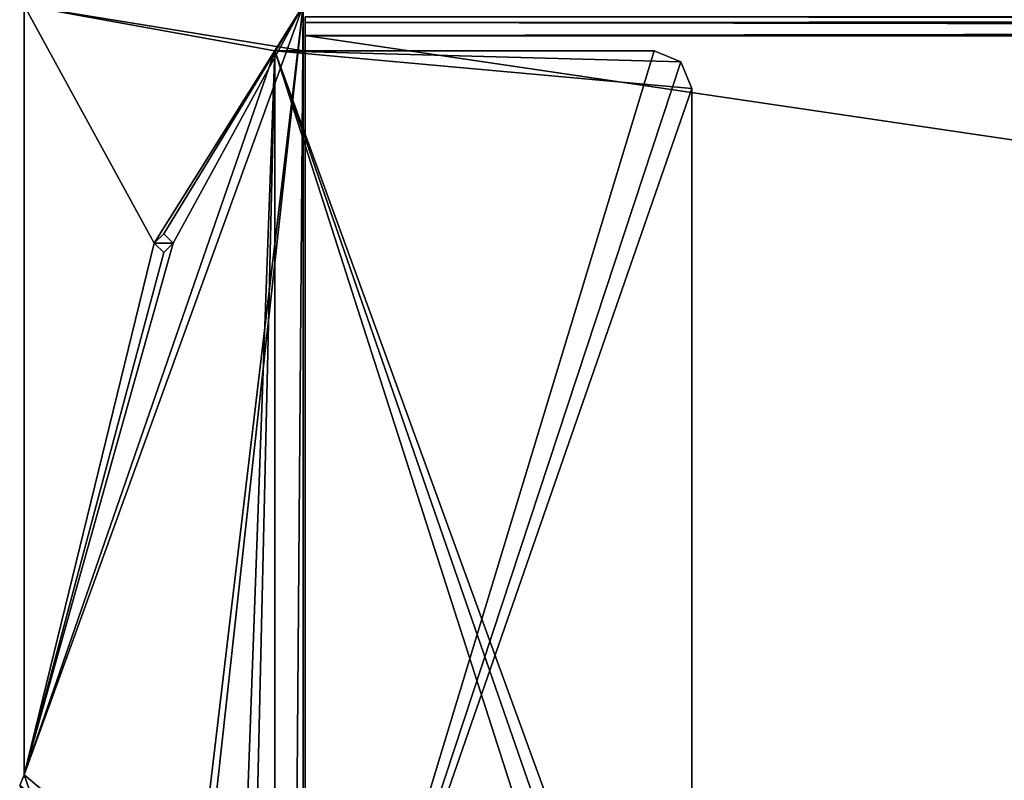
# Model space of a CAD drawing. Header units: millimetres. Extents: x -253 to 253, y -26 to 186.
# Tile 39 of 86: x -242 to -190, y 45 to 85. Entities that reach past the tile are written whole.
import ezdxf

# ---------------------------------------------------------------- set-up
doc = ezdxf.new("R2010")
doc.units = ezdxf.units.MM
doc.header["$LTSCALE"] = 52.148148
for name, color, linetype in [('10', 7, 'CONTINUOUS'), ('11', 7, 'CONTINUOUS'), ('14', 7, 'CONTINUOUS'), ('15', 7, 'CONTINUOUS'), ('16', 7, 'CONTINUOUS'), ('253', 7, 'CONTINUOUS'), ('275', 7, 'CONTINUOUS'), ('276', 7, 'CONTINUOUS'), ('280', 7, 'CONTINUOUS'), ('281', 7, 'CONTINUOUS'), ('282', 7, 'CONTINUOUS'), ('283', 7, 'CONTINUOUS'), ('284', 7, 'CONTINUOUS'), ('285', 7, 'CONTINUOUS'), ('286', 7, 'CONTINUOUS'), ('316', 7, 'CONTINUOUS'), ('372', 7, 'CONTINUOUS'), ('373', 7, 'CONTINUOUS'), ('374', 7, 'CONTINUOUS')]:
    doc.layers.add(name, color=color, linetype=linetype)

msp = doc.modelspace()

# ---------------------------------------------------------------- linework, layer by layer
at = {"layer": '10', "linetype": 'Continuous'}
for points in [[(227, 84.71, -431.887), (227, 85, -432.591), (-227, 84.71, -431.887), (227, 84.71, -431.887)], [(-227, 84.71, -431.887), (227, 85, -432.591), (-227, 85, -432.591), (-227, 84.71, -431.887)], [(227, 84.009, -431.591), (227, 84.71, -431.887), (-227, 84.009, -431.591), (227, 84.009, -431.591)], [(-227, 84.009, -431.591), (227, 84.71, -431.887), (-227, 84.71, -431.887), (-227, 84.009, -431.591)]]:
    msp.add_3dface(points, dxfattribs=at)
at = {"layer": '11', "linetype": 'Continuous'}
for points in [[(227, 16.991, -431.006), (227, 84.009, -431.591), (-227, 84.009, -431.591), (227, 16.991, -431.006)], [(227, 16.991, -431.006), (-227, 84.009, -431.591), (-227, 16.991, -431.006), (227, 16.991, -431.006)]]:
    msp.add_3dface(points, dxfattribs=at)
at = {"layer": '14', "linetype": 'Continuous'}
for points in [[(-227, 84.71, -431.887), (-227, 85, -432.591), (-227, 16.991, -431.006), (-227, 84.71, -431.887)], [(-227, 16.991, -431.006), (-227, 85, -432.591), (-227, 85, -446), (-227, 16.991, -431.006)], [(-227, 84.707, -446.707), (-227, 16.991, -431.006), (-227, 85, -446), (-227, 84.707, -446.707)], [(-227, 84.009, -431.591), (-227, 84.71, -431.887), (-227, 16.991, -431.006), (-227, 84.009, -431.591)], [(-227, 84, -447), (-227, 16.991, -431.006), (-227, 84.707, -446.707), (-227, 84, -447)], [(-227, 0, -447), (-227, 16.991, -431.006), (-227, 84, -447), (-227, 0, -447)]]:
    msp.add_3dface(points, dxfattribs=at)
at = {"layer": '15', "linetype": 'Continuous'}
for points in [[(227, 0, -447), (-227, 0, -447), (227, 84, -447), (227, 0, -447)], [(227, 84, -447), (-227, 0, -447), (-227, 84, -447), (227, 84, -447)]]:
    msp.add_3dface(points, dxfattribs=at)
at = {"layer": '16', "linetype": 'Continuous'}
for points in [[(227, 85, -446), (227, 84.707, -446.707), (-227, 85, -446), (227, 85, -446)], [(227, 84.707, -446.707), (-227, 84.707, -446.707), (-227, 85, -446), (227, 84.707, -446.707)], [(227, 84.707, -446.707), (227, 84, -447), (-227, 84.707, -446.707), (227, 84.707, -446.707)], [(227, 84, -447), (-227, 84, -447), (-227, 84.707, -446.707), (227, 84, -447)]]:
    msp.add_3dface(points, dxfattribs=at)
at = {"layer": '253', "linetype": 'Continuous'}
for points in [[(-241.9, 44.8), (-227.1, 85.6), (-234, 73), (-241.9, 44.8)], [(-227.1, 85.6), (-241.9, 44.8), (-234.499, 23.5), (-227.1, 85.6)], [(-227.1, 85.6), (-241.9, 85.6), (-235, 73), (-227.1, 85.6)], [(-241.9, 85.6), (-241.9, 44.8), (-235, 73), (-241.9, 85.6)], [(-234.499, 73.5), (-227.1, 85.6), (-235, 73), (-234.499, 73.5)], [(-234, 73), (-227.1, 85.6), (-234.499, 73.5), (-234, 73)], [(-234, 23), (-227.1, 85.6), (-234.499, 23.5), (-234, 23)], [(-227.6, 21.819), (-227.1, 85.6), (-234, 23), (-227.6, 21.819)], [(-227.1, 21.819), (-227.1, 85.6), (-227.6, 21.819), (-227.1, 21.819)], [(-241.9, 44.8), (-234, 73), (-234.501, 72.5), (-241.9, 44.8)], [(-235, 73), (-241.9, 44.8), (-234.501, 72.5), (-235, 73)], [(-241.9, 44.8), (-242.134, 44.234), (-234.499, 23.5), (-241.9, 44.8)]]:
    msp.add_3dface(points, dxfattribs=at)
at = {"layer": '275', "linetype": 'Continuous'}
for points in [[(-241.9, 44.8), (-241.9, 85.6), (-241.9, 85.6, -447), (-241.9, 44.8)], [(-241.9, 44.8), (-241.9, 85.6, -447), (-241.9, 44.8, -447), (-241.9, 44.8)]]:
    msp.add_3dface(points, dxfattribs=at)
at = {"layer": '276', "linetype": 'Continuous'}
for points in [[(-242.134, 44.234), (-241.9, 44.8), (-242.134, 44.234, -447), (-242.134, 44.234)], [(-241.9, 44.8), (-241.9, 44.8, -447), (-242.134, 44.234, -447), (-241.9, 44.8)]]:
    msp.add_3dface(points, dxfattribs=at)
at = {"layer": '280', "linetype": 'Continuous'}
for points in [[(-241.9, 44.8, -447), (-241.9, 85.6, -447), (-228.6, 83.2, -447), (-241.9, 44.8, -447)], [(-228.6, 83.2, -447), (-241.9, 85.6, -447), (-227.1, 83.2, -447), (-228.6, 83.2, -447)], [(-227.1, 83.2, -447), (-241.9, 85.6, -447), (-227.1, 85.6, -447), (-227.1, 83.2, -447)], [(-241.9, 44.8, -447), (-228.6, 83.2, -447), (-230.35, 35.095, -447), (-241.9, 44.8, -447)], [(-230.35, 35.095, -447), (-228.6, 83.2, -447), (-229.75, 33.645, -447), (-230.35, 35.095, -447)], [(-228.6, 83.2, -447), (-228.6, 20.5, -447), (-229.75, 33.645, -447), (-228.6, 83.2, -447)], [(-242.134, 44.234, -447), (-241.9, 44.8, -447), (-230.35, 35.095, -447), (-242.134, 44.234, -447)]]:
    msp.add_3dface(points, dxfattribs=at)
at = {"layer": '281', "linetype": 'Continuous'}
for points in [[(-228.6, 83.2, -447), (-227.1, 83.2, -447), (-228.6, 83.2, -451.2), (-228.6, 83.2, -447)], [(-227.1, 83.2, -447), (-208.5, 83.2, -447), (-228.6, 83.2, -451.2), (-227.1, 83.2, -447)], [(-228.6, 83.2, -451.2), (-208.5, 83.2, -447), (-208.5, 83.2, -451.2), (-228.6, 83.2, -451.2)]]:
    msp.add_3dface(points, dxfattribs=at)
at = {"layer": '282', "linetype": 'Continuous'}
for points in [[(-208.5, 83.2, -451.2), (-208.5, 83.2, -447), (-207.086, 82.614, -447), (-208.5, 83.2, -451.2)], [(-207.086, 82.614, -451.2), (-208.5, 83.2, -451.2), (-207.086, 82.614, -447), (-207.086, 82.614, -451.2)], [(-206.5, 81.2, -451.2), (-207.086, 82.614, -451.2), (-206.5, 81.2, -447), (-206.5, 81.2, -451.2)], [(-206.5, 81.2, -447), (-207.086, 82.614, -451.2), (-207.086, 82.614, -447), (-206.5, 81.2, -447)]]:
    msp.add_3dface(points, dxfattribs=at)
at = {"layer": '283', "linetype": 'Continuous'}
for points in [[(-208.5, 83.2, -447), (-227.1, 83.2, -447), (-227.1, 21.819, -447), (-208.5, 83.2, -447)], [(-207.086, 82.614, -447), (-208.5, 83.2, -447), (-227.1, 21.819, -447), (-207.086, 82.614, -447)], [(-206.5, 81.2, -447), (-207.086, 82.614, -447), (-227.1, 21.819, -447), (-206.5, 81.2, -447)], [(-206.5, 22.5, -447), (-206.5, 81.2, -447), (-227.1, 21.819, -447), (-206.5, 22.5, -447)]]:
    msp.add_3dface(points, dxfattribs=at)
at = {"layer": '284', "linetype": 'Continuous'}
for points in [[(-206.5, 81.2, -451.2), (-206.5, 81.2, -447), (-206.5, 22.5, -447), (-206.5, 81.2, -451.2)], [(-206.5, 81.2, -451.2), (-206.5, 22.5, -447), (-206.5, 22.5, -451.2), (-206.5, 81.2, -451.2)]]:
    msp.add_3dface(points, dxfattribs=at)
at = {"layer": '285', "linetype": 'Continuous'}
for points in [[(-228.6, 83.2, -451.2), (-208.5, 83.2, -451.2), (-207.086, 82.614, -451.2), (-228.6, 83.2, -451.2)], [(-228.6, 83.2, -451.2), (-207.086, 82.614, -451.2), (-206.5, 81.2, -451.2), (-228.6, 83.2, -451.2)], [(-228.6, 83.2, -451.2), (-206.5, 81.2, -451.2), (-206.5, 22.5, -451.2), (-228.6, 83.2, -451.2)], [(-228.6, 83.2, -451.2), (-206.5, 22.5, -451.2), (-207.086, 21.086, -451.2), (-228.6, 83.2, -451.2)], [(-228.6, 20.5, -451.2), (-228.6, 83.2, -451.2), (-208.5, 20.5, -451.2), (-228.6, 20.5, -451.2)], [(-208.5, 20.5, -451.2), (-228.6, 83.2, -451.2), (-207.086, 21.086, -451.2), (-208.5, 20.5, -451.2)]]:
    msp.add_3dface(points, dxfattribs=at)
at = {"layer": '286', "linetype": 'Continuous'}
for points in [[(-228.6, 20.5, -447), (-228.6, 83.2, -447), (-228.6, 20.5, -451.2), (-228.6, 20.5, -447)], [(-228.6, 83.2, -447), (-228.6, 83.2, -451.2), (-228.6, 20.5, -451.2), (-228.6, 83.2, -447)]]:
    msp.add_3dface(points, dxfattribs=at)
at = {"layer": '316', "linetype": 'Continuous'}
for points in [[(-227.1, 85.6), (-227.1, 21.819), (-227.1, 21.819, -430.7), (-227.1, 85.6)], [(-227.1, 85.6), (-227.1, 83.2, -447), (-227.1, 85.6, -447), (-227.1, 85.6)], [(-227.1, 83.2, -447), (-227.1, 85.6), (-227.1, 21.819, -447), (-227.1, 83.2, -447)], [(-227.1, 21.819, -447), (-227.1, 85.6), (-227.1, 21.819, -430.7), (-227.1, 21.819, -447)]]:
    msp.add_3dface(points, dxfattribs=at)
at = {"layer": '372', "linetype": 'Continuous'}
for points in [[(-234.499, 73.5), (-235, 73), (-234.501, 73.5, 10), (-234.499, 73.5)], [(-234.501, 73.5, 10), (-235, 73), (-235, 73, 10), (-234.501, 73.5, 10)], [(-234, 73, 10), (-234.499, 73.5), (-234.501, 73.5, 10), (-234, 73, 10)], [(-234, 73), (-234.499, 73.5), (-234, 73, 10), (-234, 73)]]:
    msp.add_3dface(points, dxfattribs=at)
at = {"layer": '373', "linetype": 'Continuous'}
for points in [[(-235, 73), (-234.501, 72.5), (-235, 73, 10), (-235, 73)], [(-235, 73, 10), (-234.501, 72.5), (-234.499, 72.5, 10), (-235, 73, 10)], [(-234.501, 72.5), (-234, 73), (-234.499, 72.5, 10), (-234.501, 72.5)], [(-234, 73), (-234, 73, 10), (-234.499, 72.5, 10), (-234, 73)]]:
    msp.add_3dface(points, dxfattribs=at)
at = {"layer": '374', "linetype": 'Continuous'}
for points in [[(-234, 73, 10), (-234.501, 73.5, 10), (-235, 73, 10), (-234, 73, 10)], [(-234, 73, 10), (-235, 73, 10), (-234.499, 72.5, 10), (-234, 73, 10)]]:
    msp.add_3dface(points, dxfattribs=at)

doc.saveas('drawing.dxf')
